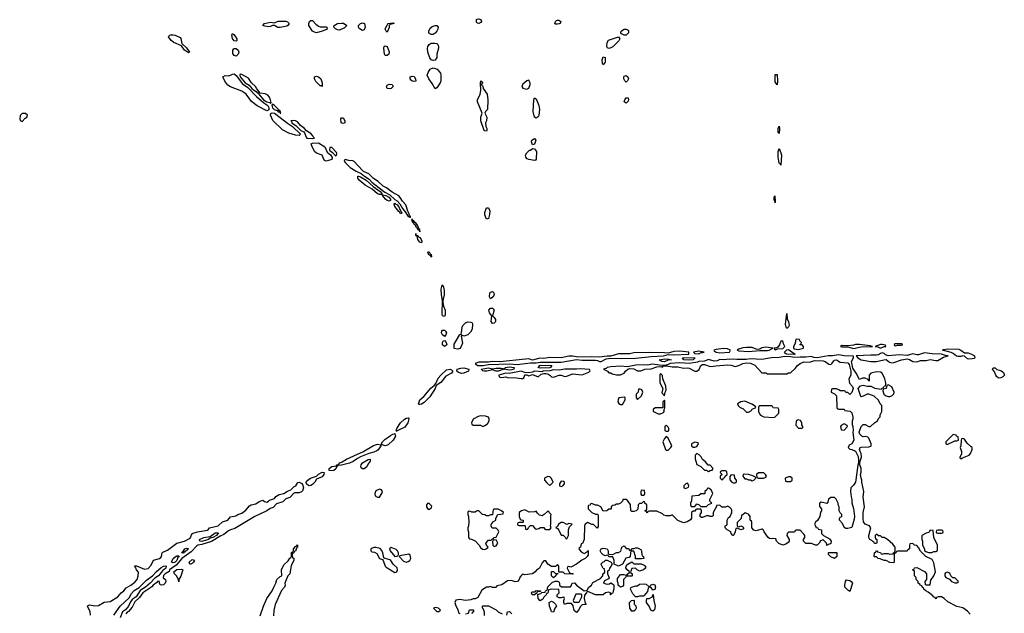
# Model space of a CAD drawing. Header units: inches. Extents: x 2735672 to 2903319, y 894031 to 1029782.
# Tile 102 of 167: x 2806465 to 2816767, y 975016 to 981229. Entities that reach past the tile are written whole.
import ezdxf

# ---------------------------------------------------------------- set-up
doc = ezdxf.new("R2010")
doc.units = ezdxf.units.IN
doc.header["$MEASUREMENT"] = 0
for name, color, linetype in [('C8907', 7, 'Continuous'), ('C8908', 7, 'Continuous'), ('C8917', 7, 'Continuous'), ('C8918', 7, 'Continuous')]:
    doc.layers.add(name, color=color, linetype=linetype)

msp = doc.modelspace()

# ---------------------------------------------------------------- linework, layer by layer
at = {"layer": 'C8907', "color": 4}
for points, elevation in [([(2809461, 980000), (2809470, 979990), (2809530, 979985), (2809549, 979990), (2809538, 979998), (2809537, 980000)], 12), ([(2810000, 979708), (2809965, 979745), (2809950, 979752), (2809910, 979756), (2809870, 979766), (2809862, 979758), (2809859, 979750), (2809872, 979730), (2809923, 979683), (2809984, 979644), (2810000, 979636)], 12), ([(2810000, 976635), (2809955, 976605), (2809914, 976586), (2809830, 976565), (2809798, 976562), (2809790, 976555), (2809781, 976561), (2809785, 976570), (2809803, 976577), (2809813, 976590), (2809840, 976600), (2809885, 976630), (2810000, 976682)], 8), ([(2807204, 974996), (2807203, 975030), (2807175, 975090), (2807181, 975099), (2807195, 975105), (2807250, 975094), (2807290, 975097), (2807349, 975131), (2807410, 975141), (2807490, 975187), (2807528, 975232), (2807553, 975250), (2807579, 975281), (2807629, 975310), (2807670, 975343), (2807693, 975370), (2807705, 975410), (2807708, 975448), (2807688, 975470), (2807678, 975498), (2807667, 975513), (2807688, 975512), (2807770, 975479), (2807810, 975486), (2807839, 975521), (2807866, 975574), (2807929, 975591), (2807940, 975600), (2807949, 975610), (2807955, 975650), (2807963, 975657), (2808010, 975676), (2808110, 975751), (2808188, 975770), (2808250, 975802), (2808270, 975852), (2808326, 975870), (2808430, 975887), (2808438, 975890), (2808450, 975911), (2808542, 975930), (2808586, 975974), (2808642, 975990), (2808670, 976025), (2808725, 976035), (2808748, 976050), (2808790, 976065), (2808830, 976096), (2808870, 976141), (2808888, 976152), (2808937, 976163), (2808970, 976186), (2809010, 976202), (2809027, 976187), (2809050, 976179), (2809069, 976190), (2809078, 976202), (2809130, 976219), (2809143, 976237), (2809181, 976259), (2809230, 976270), (2809266, 976294), (2809303, 976310), (2809338, 976342), (2809353, 976350), (2809375, 976385), (2809390, 976387), (2809416, 976376), (2809425, 976365), (2809434, 976330), (2809422, 976298), (2809412, 976288), (2809390, 976278), (2809344, 976276), (2809330, 976270), (2809303, 976237), (2809290, 976229), (2809250, 976215), (2809217, 976183), (2809150, 976162), (2809115, 976125), (2809087, 976113), (2809052, 976088), (2808925, 976030), (2808717, 975903), (2808669, 975891), (2808650, 975880), (2808599, 975841), (2808570, 975828), (2808473, 975767), (2808370, 975736), (2808330, 975730), (2808318, 975722), (2808259, 975661), (2808160, 975590), (2808101, 975519), (2808031, 975470), (2808027, 975453), (2807986, 975430), (2807970, 975412), (2807967, 975387), (2807991, 975371), (2807995, 975350), (2807986, 975330), (2807970, 975314), (2807950, 975309), (2807935, 975315), (2807928, 975332), (2807928, 975348), (2807910, 975352), (2807901, 975339), (2807861, 975310), (2807846, 975294), (2807754, 975230), (2807718, 975182), (2807670, 975136), (2807640, 975080), (2807604, 975036), (2807590, 975027), (2807576, 975010)], 8), ([(2808981, 974990), (2809016, 975090), (2809052, 975170), (2809107, 975250), (2809123, 975290), (2809145, 975330), (2809155, 975370), (2809190, 975402), (2809206, 975410), (2809204, 975470), (2809230, 975522), (2809275, 975565), (2809290, 975594), (2809302, 975598), (2809307, 975613), (2809310, 975654), (2809322, 975658), (2809328, 975672), (2809329, 975690), (2809350, 975714), (2809362, 975718), (2809370, 975734), (2809372, 975708), (2809362, 975698), (2809350, 975666), (2809338, 975662), (2809332, 975648), (2809318, 975642), (2809314, 975630), (2809318, 975598), (2809332, 975592), (2809332, 975570), (2809305, 975515), (2809291, 975430), (2809271, 975409), (2809245, 975350), (2809238, 975330), (2809241, 975310), (2809236, 975290), (2809205, 975255), (2809136, 975110), (2809124, 975044), (2809121, 974990)], 8), ([(2807450, 974995), (2807515, 975090), (2807610, 975179), (2807636, 975224), (2807664, 975256), (2807713, 975287), (2807790, 975364), (2807853, 975407), (2807893, 975450), (2807944, 975496), (2807970, 975510), (2807992, 975512), (2807996, 975510), (2807993, 975490), (2807960, 975460), (2807917, 975410), (2807877, 975383), (2807829, 975330), (2807781, 975290), (2807726, 975254), (2807682, 975190), (2807641, 975159), (2807625, 975135), (2807604, 975090), (2807570, 975051), (2807540, 975030), (2807516, 974970)], 4)]:
    msp.add_lwpolyline(points, dxfattribs=dict(at, elevation=elevation))
for points, elevation in [([(2809670, 979750), (2809650, 979759), (2809629, 979810), (2809571, 979831), (2809550, 979850), (2809520, 979910), (2809515, 979930), (2809530, 979936), (2809590, 979939), (2809659, 979899), (2809682, 979842), (2809716, 979816), (2809733, 979787), (2809733, 979770), (2809719, 979761)], 8), ([(2809710, 979892), (2809705, 979870), (2809710, 979860), (2809739, 979839), (2809770, 979805), (2809781, 979810), (2809783, 979830), (2809779, 979839), (2809730, 979890)], 12), ([(2809730, 976507), (2809704, 976510), (2809702, 976530), (2809730, 976553), (2809779, 976559), (2809786, 976550), (2809777, 976543), (2809772, 976528), (2809750, 976511)], 8), ([(2809490, 976351), (2809465, 976370), (2809462, 976390), (2809478, 976410), (2809509, 976431), (2809570, 976452), (2809590, 976473), (2809630, 976493), (2809651, 976490), (2809648, 976470), (2809630, 976446), (2809570, 976421), (2809553, 976387), (2809530, 976365), (2809510, 976355)], 8), ([(2808370, 975769), (2808350, 975770), (2808346, 975790), (2808390, 975810), (2808459, 975821), (2808510, 975857), (2808540, 975860), (2808545, 975850), (2808535, 975845), (2808524, 975830), (2808485, 975810), (2808457, 975803), (2808439, 975790)], 4), ([(2808170, 975645), (2808157, 975650), (2808170, 975663), (2808177, 975663), (2808177, 975670), (2808193, 975690), (2808210, 975698), (2808230, 975691), (2808218, 975682), (2808212, 975670), (2808195, 975665), (2808190, 975657), (2808183, 975657), (2808183, 975650)], 4), ([(2808070, 975546), (2808054, 975550), (2808072, 975590), (2808090, 975607), (2808110, 975617), (2808130, 975618), (2808132, 975610), (2808121, 975599), (2808110, 975570), (2808090, 975553)], 4), ([(2808250, 975528), (2808238, 975550), (2808270, 975578), (2808290, 975574), (2808292, 975570), (2808282, 975550), (2808270, 975538)], 8), ([(2808130, 975346), (2808127, 975367), (2808110, 975406), (2808086, 975430), (2808078, 975450), (2808110, 975476), (2808158, 975478), (2808171, 975470), (2808150, 975406), (2808131, 975370)], 8)]:
    msp.add_lwpolyline(points, close=True, dxfattribs=dict(at, elevation=elevation))
at = {"layer": 'C8908', "color": 4}
for points, elevation in [([(2809166, 981146), (2809130, 981169), (2809110, 981169), (2809090, 981157), (2809070, 981154), (2809030, 981161), (2809008, 981170), (2809026, 981190), (2809090, 981203), (2809130, 981195), (2809170, 981215), (2809250, 981215), (2809268, 981208), (2809283, 981190), (2809271, 981170), (2809258, 981162), (2809190, 981149)], 8), ([(2809570, 981093), (2809550, 981098), (2809530, 981110), (2809489, 981170), (2809489, 981190), (2809496, 981210), (2809510, 981222), (2809530, 981220), (2809563, 981183), (2809590, 981162), (2809610, 981156), (2809670, 981155), (2809679, 981150), (2809681, 981130), (2809675, 981125), (2809630, 981109)], 8), ([(2809810, 981119), (2809790, 981122), (2809770, 981133), (2809753, 981150), (2809756, 981170), (2809790, 981188), (2809830, 981194), (2809852, 981192), (2809886, 981170), (2809858, 981142), (2809830, 981129)], 8), ([(2808230, 980882), (2808189, 980910), (2808157, 980957), (2808079, 980990), (2808049, 981010), (2808022, 981050), (2808024, 981056), (2808034, 981066), (2808046, 981070), (2808070, 981071), (2808090, 981067), (2808143, 981043), (2808151, 981031), (2808161, 980981), (2808210, 980935), (2808242, 980890)], 8), ([(2808730, 981004), (2808710, 981009), (2808690, 981034), (2808684, 981070), (2808690, 981083), (2808710, 981070), (2808736, 981030), (2808737, 981010)], 8), ([(2808730, 980848), (2808710, 980853), (2808696, 980876), (2808694, 980910), (2808710, 980926), (2808730, 980928), (2808750, 980910), (2808756, 980890), (2808752, 980868)], 8), ([(2809050, 980275), (2808949, 980329), (2808890, 980372), (2808833, 980450), (2808810, 980468), (2808790, 980480), (2808670, 980527), (2808643, 980543), (2808610, 980585), (2808590, 980632), (2808616, 980644), (2808650, 980643), (2808670, 980647), (2808690, 980660), (2808710, 980664), (2808730, 980646), (2808797, 980557), (2808850, 980521), (2808944, 980424), (2809019, 980359), (2809060, 980330), (2809070, 980310), (2809070, 980285)], 8), ([(2808770, 980658), (2808767, 980650), (2808773, 980630), (2808823, 980570), (2808865, 980545), (2808894, 980510), (2808910, 980495), (2808939, 980479), (2808950, 980465), (2808965, 980465), (2808968, 980450), (2809016, 980390), (2809050, 980369), (2809083, 980363), (2809090, 980352), (2809096, 980364), (2809090, 980390), (2809078, 980418), (2809060, 980440), (2809033, 980454), (2808980, 980460), (2808945, 980505), (2808931, 980531), (2808890, 980570), (2808857, 980617), (2808790, 980656)], 12), ([(2809630, 980529), (2809618, 980538), (2809610, 980538), (2809563, 980583), (2809549, 980610), (2809550, 980632), (2809570, 980638), (2809591, 980631), (2809616, 980610), (2809631, 980570)], 8), ([(2809110, 980344), (2809104, 980336), (2809110, 980306), (2809126, 980290), (2809160, 980280), (2809170, 980264), (2809185, 980265), (2809190, 980249), (2809198, 980250), (2809193, 980253), (2809192, 980270), (2809178, 980278), (2809172, 980290), (2809132, 980332)], 12), ([(2806490, 980248), (2806470, 980226), (2806465, 980190), (2806470, 980174), (2806490, 980162), (2806521, 980199), (2806538, 980210), (2806546, 980230), (2806527, 980247)], 12), ([(2809390, 980016), (2809350, 980022), (2809282, 980042), (2809216, 980076), (2809114, 980174), (2809088, 980230), (2809092, 980248), (2809105, 980255), (2809130, 980250), (2809190, 980207), (2809265, 980145), (2809320, 980110), (2809403, 980030)], 8), ([(2809850, 980141), (2809829, 980150), (2809824, 980190), (2809830, 980202), (2809850, 980202), (2809865, 980170), (2809865, 980150)], 8)]:
    msp.add_lwpolyline(points, close=True, dxfattribs=dict(at, elevation=elevation))
at = {"layer": 'C8908', "color": 4, "elevation": 12}
msp.add_lwpolyline([(2809537, 980000), (2809532, 980012), (2809513, 980033), (2809465, 980065), (2809444, 980090), (2809401, 980121), (2809370, 980159), (2809350, 980170), (2809330, 980173), (2809301, 980170), (2809307, 980167), (2809311, 980150), (2809357, 980117), (2809407, 980070), (2809436, 980056), (2809445, 980045), (2809461, 980001), (2809461, 980000)], dxfattribs=at)
at = {"layer": 'C8917', "color": 4}
for points, elevation in [([(2811830, 979918), (2811821, 979950), (2811824, 979970), (2811850, 979986), (2811866, 979970), (2811850, 979928)], 8), ([(2811850, 979755), (2811790, 979765), (2811773, 979773), (2811761, 979790), (2811758, 979810), (2811770, 979836), (2811798, 979862), (2811810, 979865), (2811830, 979882), (2811850, 979878), (2811873, 979850), (2811870, 979769), (2811861, 979759)], 8), ([(2814430, 979706), (2814422, 979722), (2814410, 979726), (2814400, 979790), (2814400, 979850), (2814410, 979882), (2814430, 979836), (2814435, 979810)], 8), ([(2810230, 979399), (2810210, 979407), (2810154, 979454), (2810079, 979499), (2810018, 979550), (2810003, 979570), (2810003, 979590), (2810010, 979592), (2810030, 979585), (2810090, 979550), (2810162, 979482), (2810237, 979430), (2810254, 979410), (2810256, 979404), (2810250, 979401)], 8), ([(2810330, 979331), (2810310, 979338), (2810293, 979350), (2810259, 979390), (2810263, 979397), (2810294, 979390), (2810326, 979370), (2810345, 979350), (2810343, 979337)], 8), ([(2810450, 979197), (2810438, 979218), (2810430, 979221), (2810390, 979273), (2810383, 979297), (2810389, 979310), (2810399, 979299), (2810410, 979296), (2810430, 979270), (2810441, 979241), (2810450, 979233), (2810456, 979216), (2810463, 979210), (2810460, 979200)], 8), ([(2814370, 979386), (2814354, 979370), (2814354, 979350), (2814370, 979314), (2814373, 979327)], 12), ([(2811350, 979142), (2811330, 979186), (2811330, 979212), (2811350, 979261), (2811370, 979261), (2811382, 979230), (2811380, 979190), (2811370, 979148)], 8), ([(2810570, 979141), (2810563, 979137), (2810570, 979116), (2810576, 979116), (2810575, 979110), (2810584, 979104), (2810590, 979089), (2810601, 979081), (2810610, 979060), (2810618, 979058), (2810630, 979031), (2810634, 979034), (2810634, 979030), (2810647, 979027), (2810650, 979008), (2810650, 979034), (2810641, 979041), (2810632, 979070), (2810610, 979103), (2810604, 979104), (2810590, 979123), (2810583, 979123)], 12), ([(2810611, 978971), (2810630, 978972), (2810637, 978957), (2810651, 978951), (2810665, 978930), (2810673, 978910), (2810670, 978894), (2810650, 978899), (2810630, 978928), (2810622, 978962), (2810609, 978971), (2810609, 978991)], 8), ([(2810770, 978745), (2810762, 978762), (2810750, 978765), (2810735, 978790), (2810741, 978799), (2810750, 978800), (2810760, 978780), (2810771, 978770), (2810774, 978746)], 8), ([(2810910, 978121), (2810890, 978129), (2810885, 978150), (2810890, 978290), (2810877, 978350), (2810875, 978410), (2810885, 978450), (2810890, 978455), (2810900, 978430), (2810906, 978394), (2810906, 978350), (2810891, 978290), (2810891, 978271), (2810899, 978230), (2810916, 978190), (2810916, 978144)], 8), ([(2811390, 978306), (2811379, 978330), (2811385, 978370), (2811390, 978379), (2811410, 978384), (2811427, 978370), (2811430, 978350), (2811415, 978325)], 8), ([(2811410, 978048), (2811397, 978070), (2811406, 978130), (2811381, 978161), (2811374, 978190), (2811390, 978211), (2811410, 978211), (2811430, 978191), (2811412, 978130), (2811430, 978112), (2811443, 978090), (2811444, 978070), (2811438, 978062), (2811430, 978053)], 8), ([(2811110, 977918), (2811090, 977926), (2811082, 977918), (2811096, 977844), (2811080, 977800), (2811070, 977788), (2811050, 977782), (2811010, 977788), (2811010, 977832), (2811070, 977934), (2811082, 977938), (2811088, 977952), (2811094, 978010), (2811102, 978030), (2811130, 978056), (2811150, 978066), (2811185, 978065), (2811198, 978058), (2811204, 978044), (2811198, 977990), (2811182, 977958), (2811152, 977930)], 8), ([(2814490, 977997), (2814483, 978010), (2814478, 978042), (2814490, 978154), (2814495, 978095), (2814510, 978071), (2814514, 978030), (2814510, 978013)], 8), ([(2810910, 977915), (2810890, 977932), (2810879, 977950), (2810882, 977970), (2810890, 977981), (2810910, 977980), (2810921, 977970), (2810929, 977950), (2810925, 977930)], 8), ([(2810910, 977807), (2810890, 977826), (2810888, 977850), (2810897, 977863), (2810910, 977871), (2810928, 977850), (2810934, 977830), (2810930, 977821)], 8), ([(2814450, 977868), (2814430, 977866), (2814414, 977826), (2814397, 977803), (2814385, 977795), (2814354, 977790), (2814370, 977774), (2814396, 977784), (2814450, 977789), (2814469, 977810), (2814456, 977836)], 12), ([(2814590, 977886), (2814582, 977870), (2814580, 977840), (2814561, 977810), (2814562, 977790), (2814570, 977784), (2814610, 977779), (2814650, 977787), (2814666, 977790), (2814666, 977810), (2814650, 977826), (2814630, 977826), (2814626, 977830), (2814642, 977838), (2814646, 977850), (2814627, 977867), (2814622, 977882)], 12), ([(2813370, 977759), (2813310, 977755), (2813250, 977739), (2813210, 977744), (2813050, 977745), (2812890, 977741), (2812848, 977732), (2812730, 977732), (2812650, 977709), (2812610, 977709), (2812530, 977698), (2812450, 977701), (2812310, 977697), (2812250, 977706), (2812210, 977707), (2812130, 977689), (2812010, 977692), (2811950, 977683), (2811907, 977687), (2811830, 977667), (2811790, 977678), (2811756, 977676), (2811490, 977649), (2811410, 977651), (2811370, 977646), (2811270, 977644), (2811231, 977630), (2811254, 977610), (2811310, 977609), (2811370, 977622), (2811590, 977628), (2811670, 977621), (2811810, 977639), (2811870, 977639), (2811910, 977645), (2812130, 977645), (2812290, 977672), (2812350, 977666), (2812490, 977666), (2812510, 977663), (2812530, 977651), (2812549, 977651), (2812601, 977679), (2812650, 977685), (2812763, 977683), (2812912, 977688), (2813070, 977705), (2813202, 977710), (2813250, 977725), (2813310, 977721), (2813466, 977730), (2813466, 977750)], 12), ([(2813570, 977759), (2813514, 977750), (2813530, 977734), (2813570, 977732), (2813594, 977746), (2813610, 977747), (2813626, 977750)], 12), ([(2813830, 977789), (2813750, 977779), (2813726, 977770), (2813730, 977762), (2813752, 977750), (2813790, 977744), (2813890, 977749), (2813902, 977770), (2813870, 977784)], 12), ([(2814270, 977801), (2814230, 977796), (2814210, 977782), (2814190, 977779), (2814170, 977781), (2814130, 977797), (2814070, 977799), (2814030, 977795), (2813990, 977782), (2813972, 977770), (2813990, 977763), (2814090, 977758), (2814210, 977768), (2814290, 977768), (2814308, 977770), (2814346, 977790)], 12), ([(2814570, 977726), (2814489, 977729), (2814476, 977736), (2814465, 977750), (2814490, 977775), (2814510, 977779), (2814579, 977730)], 8), ([(2815250, 977829), (2815210, 977829), (2815190, 977822), (2815130, 977815), (2815070, 977818), (2815054, 977810), (2815070, 977805), (2815130, 977806), (2815190, 977788), (2815270, 977805), (2815386, 977810), (2815364, 977816)], 12), ([(2815490, 977828), (2815470, 977828), (2815414, 977810), (2815444, 977804), (2815470, 977792), (2815510, 977807), (2815526, 977810), (2815522, 977822)], 12), ([(2815690, 977838), (2815625, 977835), (2815614, 977830), (2815618, 977818), (2815630, 977814), (2815650, 977822), (2815690, 977822), (2815706, 977830)], 12), ([(2816396, 977676), (2816381, 977681), (2816350, 977708), (2816332, 977712), (2816310, 977704), (2816283, 977703), (2816268, 977708), (2816230, 977737), (2816210, 977747), (2816119, 977770), (2816130, 977778), (2816175, 977785), (2816290, 977780), (2816312, 977772), (2816350, 977742), (2816390, 977741), (2816424, 977730), (2816456, 977710), (2816459, 977690), (2816450, 977684), (2816430, 977678)], 8), ([(2813210, 977648), (2813184, 977650), (2813156, 977670), (2813210, 977680), (2813257, 977677), (2813285, 977670), (2813250, 977664)], 8), ([(2813470, 977666), (2813415, 977670), (2813399, 977690), (2813510, 977693), (2813531, 977690), (2813510, 977670)], 8), ([(2815930, 977744), (2815870, 977722), (2815850, 977721), (2815810, 977732), (2815750, 977716), (2815670, 977720), (2815550, 977712), (2815522, 977722), (2815510, 977735), (2815490, 977741), (2815470, 977735), (2815450, 977721), (2815430, 977717), (2815370, 977719), (2815218, 977710), (2815234, 977690), (2815270, 977670), (2815370, 977650), (2815430, 977653), (2815506, 977670), (2815530, 977671), (2815565, 977645), (2815590, 977637), (2815610, 977641), (2815690, 977670), (2815750, 977678), (2815773, 977673), (2815810, 977651), (2815850, 977647), (2815890, 977661), (2815950, 977663), (2815990, 977673), (2816050, 977661), (2816070, 977661), (2816130, 977696), (2816178, 977710), (2816150, 977715), (2816109, 977730), (2816011, 977731)], 12), ([(2810650, 977200), (2810642, 977202), (2810638, 977210), (2810653, 977250), (2810693, 977287), (2810766, 977374), (2810801, 977399), (2810818, 977422), (2810844, 977476), (2810870, 977508), (2810930, 977563), (2810970, 977570), (2810983, 977563), (2810995, 977550), (2810981, 977530), (2810922, 977498), (2810870, 977433), (2810821, 977399), (2810812, 977368), (2810757, 977283), (2810698, 977222), (2810670, 977205)], 8), ([(2811087, 977526), (2811057, 977537), (2811038, 977550), (2811042, 977570), (2811079, 977581), (2811110, 977584), (2811165, 977570), (2811162, 977550), (2811110, 977528)], 8), ([(2811590, 977562), (2811530, 977570), (2811470, 977550), (2811449, 977550), (2811410, 977566), (2811352, 977552), (2811326, 977550), (2811310, 977554), (2811294, 977570), (2811370, 977585), (2811410, 977574), (2811450, 977583), (2811502, 977582), (2811519, 977579), (2811530, 977571), (2811540, 977580), (2811544, 977590), (2811566, 977594), (2811590, 977597), (2811637, 977590), (2811634, 977570), (2811615, 977565)], 8), ([(2812330, 977576), (2812290, 977570), (2812169, 977571), (2812110, 977561), (2812050, 977565), (2812010, 977555), (2811942, 977550), (2811930, 977544), (2811851, 977549), (2811830, 977539), (2811790, 977534), (2811750, 977535), (2811710, 977551), (2811585, 977525), (2811550, 977528), (2811478, 977510), (2811482, 977490), (2811490, 977486), (2811510, 977485), (2811550, 977492), (2811570, 977485), (2811662, 977482), (2811710, 977472), (2811730, 977474), (2811738, 977482), (2811750, 977512), (2811772, 977512), (2811790, 977502), (2811830, 977516), (2811890, 977491), (2811922, 977518), (2811950, 977525), (2811970, 977525), (2811990, 977523), (2812010, 977510), (2812030, 977491), (2812050, 977487), (2812110, 977507), (2812130, 977507), (2812170, 977496), (2812190, 977499), (2812250, 977523), (2812350, 977511), (2812420, 977540), (2812435, 977555), (2812428, 977568)], 12), ([(2811910, 977583), (2811890, 977590), (2811910, 977612), (2811970, 977610), (2811995, 977615), (2812034, 977610), (2812019, 977590), (2812010, 977587)], 8), ([(2816710, 977478), (2816690, 977490), (2816677, 977510), (2816664, 977544), (2816644, 977570), (2816650, 977587), (2816670, 977585), (2816689, 977569), (2816730, 977558), (2816758, 977538), (2816767, 977510), (2816750, 977492), (2816730, 977480)], 8), ([(2813170, 977526), (2813162, 977510), (2813162, 977430), (2813194, 977370), (2813184, 977324), (2813210, 977294), (2813218, 977330), (2813228, 977350), (2813226, 977394), (2813194, 977470), (2813190, 977506)], 12), ([(2812950, 977366), (2812938, 977362), (2812934, 977330), (2812914, 977310), (2812914, 977270), (2812930, 977254), (2812970, 977294), (2812986, 977330), (2812974, 977354)], 12), ([(2815550, 977406), (2815538, 977402), (2815531, 977369), (2815498, 977362), (2815494, 977346), (2815505, 977310), (2815510, 977305), (2815531, 977291), (2815550, 977285), (2815570, 977285), (2815588, 977292), (2815610, 977314), (2815615, 977330), (2815590, 977386)], 12), ([(2812790, 977278), (2812734, 977270), (2812725, 977250), (2812722, 977230), (2812732, 977212), (2812750, 977202), (2812770, 977202), (2812798, 977250), (2812798, 977270)], 12), ([(2813210, 977246), (2813194, 977230), (2813194, 977166), (2813113, 977167), (2813094, 977150), (2813094, 977130), (2813104, 977124), (2813145, 977105), (2813170, 977105), (2813202, 977118), (2813206, 977130), (2813206, 977154), (2813210, 977154), (2813215, 977165), (2813215, 977235)], 12), ([(2814050, 977237), (2814010, 977229), (2813974, 977210), (2813982, 977190), (2814002, 977170), (2814030, 977158), (2814070, 977122), (2814090, 977122), (2814120, 977140), (2814130, 977152), (2814166, 977170), (2814162, 977182), (2814125, 977205)], 12), ([(2814330, 977186), (2814210, 977186), (2814198, 977182), (2814194, 977170), (2814194, 977130), (2814204, 977104), (2814214, 977090), (2814250, 977072), (2814350, 977065), (2814366, 977070), (2814406, 977110), (2814406, 977150), (2814402, 977162), (2814348, 977168), (2814342, 977182)], 12), ([(2810410, 976919), (2810405, 976925), (2810410, 976950), (2810449, 977011), (2810490, 977048), (2810510, 977059), (2810530, 977062), (2810536, 977050), (2810525, 977010), (2810495, 976965), (2810414, 976926)], 8), ([(2811290, 977084), (2811263, 977077), (2811210, 977048), (2811191, 977010), (2811197, 976997), (2811210, 976985), (2811285, 976985), (2811310, 976972), (2811330, 976982), (2811360, 977000), (2811378, 977030), (2811378, 977050), (2811368, 977068), (2811340, 977080)], 12), ([(2814610, 977042), (2814590, 977026), (2814584, 976984), (2814613, 976953), (2814650, 976954), (2814658, 976962), (2814658, 976970), (2814648, 976988), (2814648, 977010), (2814635, 977035)], 12), ([(2813230, 976986), (2813214, 976970), (2813214, 976930), (2813230, 976922), (2813250, 976922), (2813258, 976930), (2813258, 976950), (2813250, 976966)], 12), ([(2815090, 976998), (2815058, 976982), (2815054, 976970), (2815058, 976938), (2815090, 976934), (2815126, 976970), (2815122, 976982)], 12), ([(2810290, 976770), (2810258, 976778), (2810247, 976787), (2810262, 976810), (2810286, 976834), (2810343, 976877), (2810370, 976892), (2810387, 976893), (2810390, 976898), (2810395, 976870), (2810372, 976828), (2810320, 976780)], 8), ([(2813230, 976866), (2813210, 976846), (2813192, 976810), (2813222, 976730), (2813230, 976722), (2813250, 976722), (2813278, 976750), (2813289, 976770), (2813250, 976848)], 12), ([(2816230, 976886), (2816154, 976810), (2816154, 976790), (2816170, 976782), (2816250, 976822), (2816270, 976822), (2816286, 976830), (2816282, 976862), (2816266, 976870), (2816262, 976882)], 12), ([(2816330, 976846), (2816318, 976842), (2816314, 976830), (2816312, 976770), (2816305, 976750), (2816318, 976710), (2816318, 976682), (2816302, 976650), (2816302, 976642), (2816310, 976634), (2816330, 976642), (2816398, 976670), (2816413, 976687), (2816429, 976730), (2816429, 976750), (2816420, 976760), (2816378, 976798), (2816350, 976838)], 12), ([(2813530, 976806), (2813494, 976790), (2813494, 976770), (2813510, 976754), (2813530, 976754), (2813550, 976762), (2813566, 976790), (2813562, 976802)], 12), ([(2810050, 976529), (2810039, 976539), (2810033, 976550), (2810037, 976570), (2810050, 976590), (2810110, 976626), (2810132, 976630), (2810131, 976610), (2810110, 976582), (2810095, 976550), (2810070, 976529)], 8), ([(2813550, 976688), (2813532, 976670), (2813531, 976650), (2813532, 976632), (2813550, 976574), (2813590, 976552), (2813630, 976514), (2813650, 976514), (2813670, 976502), (2813688, 976512), (2813710, 976514), (2813716, 976524), (2813716, 976536), (2813690, 976566), (2813667, 976567), (2813640, 976600), (2813610, 976626), (2813595, 976655), (2813575, 976675)], 12), ([(2811990, 976448), (2811954, 976430), (2811954, 976410), (2811980, 976380), (2812010, 976354), (2812046, 976390), (2812030, 976426), (2812010, 976446)], 12), ([(2813850, 976506), (2813810, 976506), (2813798, 976502), (2813794, 976490), (2813814, 976470), (2813794, 976450), (2813794, 976430), (2813810, 976414), (2813822, 976418), (2813827, 976433), (2813842, 976438), (2813847, 976453), (2813866, 976470), (2813862, 976502)], 12), ([(2813910, 976466), (2813893, 976447), (2813893, 976413), (2813914, 976390), (2813930, 976382), (2813950, 976382), (2813966, 976390), (2813966, 976410), (2813946, 976430), (2813942, 976462)], 12), ([(2814050, 976474), (2814034, 976470), (2814032, 976450), (2814050, 976422), (2814070, 976422), (2814090, 976412), (2814110, 976412), (2814130, 976402), (2814146, 976410), (2814166, 976430), (2814162, 976442), (2814135, 976455), (2814090, 976469)], 12), ([(2814250, 976488), (2814193, 976487), (2814174, 976470), (2814178, 976438), (2814192, 976432), (2814248, 976432), (2814270, 976442), (2814278, 976450), (2814268, 976470)], 12), ([(2814530, 976446), (2814510, 976446), (2814474, 976430), (2814478, 976398), (2814490, 976394), (2814530, 976394), (2814546, 976410), (2814546, 976430)], 12), ([(2810230, 976314), (2810190, 976298), (2810182, 976270), (2810185, 976245), (2810210, 976232), (2810230, 976232), (2810255, 976270), (2810262, 976290), (2810250, 976308)], 12), ([(2812130, 976398), (2812122, 976390), (2812114, 976370), (2812114, 976350), (2812130, 976342), (2812146, 976350), (2812166, 976370), (2812166, 976390), (2812156, 976396)], 12), ([(2812970, 976306), (2812962, 976290), (2812964, 976264), (2812970, 976254), (2812990, 976254), (2813002, 976258), (2813006, 976270), (2813002, 976302)], 12), ([(2813450, 976378), (2813434, 976370), (2813414, 976350), (2813414, 976330), (2813430, 976322), (2813462, 976338), (2813466, 976350), (2813455, 976375)], 12), ([(2813670, 976326), (2813658, 976322), (2813654, 976310), (2813634, 976290), (2813632, 976268), (2813593, 976267), (2813570, 976248), (2813498, 976242), (2813493, 976193), (2813482, 976170), (2813482, 976150), (2813490, 976134), (2813530, 976134), (2813550, 976162), (2813574, 976150), (2813593, 976133), (2813650, 976134), (2813670, 976154), (2813706, 976170), (2813686, 976190), (2813687, 976207), (2813718, 976270), (2813698, 976310)], 12), ([(2810750, 976166), (2810730, 976166), (2810722, 976150), (2810722, 976130), (2810730, 976114), (2810750, 976102), (2810775, 976125), (2810776, 976136)], 12), ([(2811470, 976106), (2811430, 976106), (2811418, 976102), (2811413, 976047), (2811390, 976046), (2811370, 976038), (2811350, 976038), (2811330, 976048), (2811306, 976050), (2811267, 976087), (2811250, 976088), (2811230, 976075), (2811196, 976076), (2811170, 976086), (2811158, 976082), (2811154, 976070), (2811154, 976050), (2811162, 976030), (2811165, 975970), (2811162, 975930), (2811154, 975910), (2811154, 975890), (2811162, 975870), (2811162, 975810), (2811170, 975794), (2811192, 975792), (2811230, 975774), (2811271, 975731), (2811285, 975705), (2811306, 975686), (2811330, 975685), (2811346, 975690), (2811366, 975710), (2811348, 975728), (2811342, 975750), (2811345, 975755), (2811370, 975782), (2811398, 975782), (2811410, 975794), (2811422, 975798), (2811426, 975810), (2811450, 975814), (2811478, 975870), (2811470, 975886), (2811450, 975906), (2811408, 975908), (2811398, 975930), (2811398, 975950), (2811403, 975957), (2811423, 975977), (2811446, 975990), (2811448, 976012), (2811466, 976050), (2811522, 976058), (2811526, 976070), (2811506, 976090)], 12), ([(2811750, 976098), (2811714, 976090), (2811692, 976070), (2811691, 976030), (2811702, 976002), (2811713, 975993), (2811731, 975991), (2811734, 975970), (2811730, 975966), (2811690, 975966), (2811678, 975962), (2811674, 975950), (2811678, 975938), (2811690, 975934), (2811750, 975934), (2811754, 975930), (2811758, 975898), (2811770, 975894), (2811782, 975898), (2811787, 975913), (2811810, 975934), (2811830, 975934), (2811852, 975910), (2811870, 975898), (2811896, 975904), (2811913, 975913), (2811950, 975914), (2811958, 975898), (2811970, 975894), (2812010, 975894), (2812026, 975910), (2812018, 975930), (2812022, 975950), (2812022, 976038), (2812026, 976050), (2812006, 976070), (2812002, 976082), (2811990, 976086), (2811951, 976049), (2811930, 976038), (2811904, 976044), (2811883, 976063), (2811870, 976086), (2811850, 976078), (2811796, 976076)], 12), ([(2812150, 975968), (2812130, 975968), (2812102, 975950), (2812090, 975926), (2812074, 975910), (2812090, 975902), (2812105, 975885), (2812130, 975834), (2812150, 975834), (2812173, 975813), (2812178, 975798), (2812190, 975794), (2812206, 975830), (2812208, 975890), (2812218, 975922), (2812246, 975950), (2812210, 975955), (2812190, 975946)], 12), ([(2815990, 975886), (2815978, 975862), (2815950, 975854), (2815902, 975830), (2815902, 975790), (2815912, 975770), (2815912, 975730), (2815932, 975690), (2815933, 975673), (2815944, 975664), (2815973, 975653), (2815990, 975652), (2816007, 975653), (2816030, 975662), (2816050, 975662), (2816067, 975673), (2816068, 975730), (2816028, 975810), (2816022, 975882)], 12), ([(2816110, 975886), (2816070, 975886), (2816058, 975882), (2816054, 975870), (2816058, 975858), (2816070, 975854), (2816110, 975854), (2816122, 975858), (2816126, 975870), (2816122, 975882)], 12), ([(2810190, 975704), (2810170, 975704), (2810144, 975696), (2810138, 975690), (2810139, 975670), (2810150, 975661), (2810176, 975656), (2810203, 975643), (2810230, 975591), (2810259, 975579), (2810268, 975568), (2810289, 975509), (2810298, 975498), (2810390, 975442), (2810409, 975450), (2810419, 975470), (2810413, 975493), (2810373, 975530), (2810348, 975568), (2810336, 975576), (2810289, 975589), (2810276, 975596), (2810264, 975650), (2810253, 975673), (2810235, 975695)], 12), ([(2810350, 975706), (2810334, 975690), (2810342, 975670), (2810390, 975612), (2810410, 975614), (2810422, 975618), (2810427, 975633), (2810428, 975650), (2810418, 975670), (2810403, 975683)], 12), ([(2811450, 975786), (2811418, 975782), (2811413, 975767), (2811414, 975730), (2811430, 975714), (2811450, 975722), (2811468, 975750)], 12), ([(2812810, 975694), (2812830, 975694), (2812850, 975674), (2812862, 975678), (2812870, 975694), (2812890, 975694), (2812910, 975702), (2812930, 975702), (2812964, 975684), (2812972, 975670), (2812973, 975633), (2812978, 975618), (2812991, 975611), (2812994, 975590), (2812970, 975586), (2812907, 975587), (2812906, 975610), (2812890, 975666), (2812870, 975666), (2812858, 975662), (2812854, 975650), (2812853, 975607), (2812840, 975600), (2812806, 975594), (2812771, 975529), (2812730, 975509), (2812686, 975530), (2812686, 975570), (2812670, 975606), (2812630, 975606), (2812622, 975622), (2812610, 975626), (2812590, 975618), (2812570, 975628), (2812549, 975649), (2812538, 975670), (2812549, 975691), (2812570, 975698), (2812610, 975692), (2812622, 975670), (2812622, 975642), (2812630, 975634), (2812670, 975632), (2812709, 975651), (2812730, 975652), (2812755, 975665), (2812766, 975710), (2812790, 975722)], 12), ([(2810536, 975636), (2810442, 975618), (2810434, 975610), (2810482, 975562), (2810510, 975552), (2810530, 975558), (2810548, 975570), (2810558, 975590), (2810550, 975626)], 12), ([(2814990, 975588), (2814950, 975606), (2814926, 975630), (2814926, 975650), (2814930, 975654), (2815013, 975653), (2815014, 975610)], 12), ([(2812610, 975321), (2812635, 975325), (2812650, 975334), (2812677, 975317), (2812682, 975310), (2812682, 975270), (2812673, 975247), (2812670, 975226), (2812658, 975222), (2812650, 975208), (2812646, 975210), (2812646, 975230), (2812630, 975238), (2812594, 975230), (2812571, 975209), (2812490, 975209), (2812410, 975246), (2812398, 975242), (2812394, 975230), (2812373, 975207), (2812372, 975170), (2812382, 975122), (2812391, 975109), (2812350, 975106), (2812332, 975088), (2812312, 975048), (2812290, 975026), (2812265, 975045), (2812256, 975096), (2812238, 975118), (2812190, 975118), (2812166, 975110), (2812158, 975130), (2812158, 975150), (2812166, 975170), (2812162, 975182), (2812150, 975186), (2812130, 975178), (2812110, 975178), (2812089, 975189), (2812089, 975210), (2812108, 975230), (2812106, 975266), (2812032, 975268), (2811998, 975262), (2811990, 975226), (2811978, 975222), (2811974, 975210), (2811950, 975186), (2811937, 975163), (2811910, 975146), (2811888, 975170), (2811886, 975214), (2811916, 975224), (2811926, 975234), (2811962, 975238), (2811967, 975253), (2811982, 975258), (2811990, 975294), (2812039, 975341), (2812070, 975352), (2812092, 975352), (2812104, 975344), (2812112, 975332), (2812114, 975310), (2812133, 975293), (2812227, 975293), (2812236, 975304), (2812246, 975330), (2812270, 975334), (2812292, 975310), (2812370, 975252), (2812402, 975258), (2812418, 975290), (2812448, 975310), (2812463, 975337), (2812540, 975380), (2812566, 975410), (2812566, 975430), (2812582, 975438), (2812586, 975450), (2812582, 975482), (2812570, 975486), (2812550, 975526), (2812550, 975534), (2812570, 975554), (2812582, 975558), (2812590, 975574), (2812610, 975574), (2812624, 975564), (2812653, 975553), (2812662, 975530), (2812650, 975506), (2812634, 975490), (2812633, 975467), (2812618, 975462), (2812614, 975450), (2812614, 975430), (2812632, 975388), (2812624, 975376), (2812585, 975355), (2812574, 975330)], 12), ([(2812950, 975458), (2812926, 975470), (2812907, 975487), (2812870, 975486), (2812854, 975450), (2812858, 975438), (2812874, 975430), (2812874, 975410), (2812870, 975406), (2812810, 975406), (2812802, 975390), (2812782, 975370), (2812782, 975310), (2812770, 975298), (2812750, 975288), (2812726, 975310), (2812728, 975330), (2812718, 975350), (2812720, 975380), (2812750, 975422), (2812784, 975424), (2812810, 975414), (2812822, 975418), (2812826, 975430), (2812842, 975438), (2812846, 975450), (2812816, 975476), (2812808, 975492), (2812809, 975511), (2812829, 975531), (2812870, 975554), (2812890, 975534), (2812967, 975533), (2813000, 975520), (2813012, 975510), (2813012, 975490), (2812992, 975470)], 12), ([(2812070, 975434), (2812094, 975434), (2812093, 975427), (2812078, 975422), (2812074, 975410), (2812050, 975388), (2812029, 975410), (2812030, 975454), (2812050, 975454)], 12), ([(2816170, 975446), (2816150, 975438), (2816145, 975430), (2816145, 975410), (2816154, 975390), (2816193, 975373), (2816214, 975350), (2816230, 975342), (2816250, 975334), (2816270, 975334), (2816286, 975350), (2816250, 975386), (2816227, 975387), (2816207, 975407), (2816195, 975435)], 12), ([(2813050, 975294), (2813062, 975298), (2813066, 975310), (2813090, 975322), (2813110, 975314), (2813118, 975290), (2813110, 975266), (2813090, 975258), (2813070, 975286), (2813050, 975288), (2813041, 975279), (2813034, 975246), (2812999, 975201), (2812990, 975195), (2812950, 975195), (2812930, 975189), (2812907, 975187), (2812880, 975220), (2812855, 975270), (2812858, 975282), (2812866, 975290), (2812910, 975305), (2812930, 975302), (2812950, 975322), (2812990, 975325), (2813020, 975320)], 12), ([(2815150, 975246), (2815130, 975258), (2815099, 975290), (2815097, 975310), (2815104, 975350), (2815115, 975365), (2815150, 975361), (2815165, 975350), (2815178, 975330)], 12), ([(2811850, 975208), (2811826, 975210), (2811818, 975230), (2811823, 975237), (2811830, 975242), (2811858, 975242), (2811870, 975254), (2811913, 975253), (2811914, 975246), (2811878, 975242), (2811874, 975226)], 12), ([(2812336, 975216), (2812285, 975215), (2812254, 975150), (2812258, 975138), (2812270, 975134), (2812310, 975134), (2812322, 975138), (2812346, 975190), (2812346, 975210)], 12), ([(2813090, 975038), (2813068, 975048), (2813052, 975092), (2813024, 975130), (2813022, 975150), (2813028, 975172), (2813050, 975171), (2813086, 975190), (2813090, 975214), (2813094, 975210), (2813099, 975150), (2813114, 975090), (2813106, 975054)], 12), ([(2810810, 975078), (2810794, 975070), (2810830, 975034), (2810850, 975034), (2810866, 975050), (2810846, 975070)], 12), ([(2812050, 975028), (2812028, 975030), (2812027, 975047), (2812008, 975090), (2812006, 975130), (2812030, 975142), (2812051, 975131), (2812071, 975111), (2812082, 975090), (2812062, 975070)], 12), ([(2812870, 975039), (2812849, 975070), (2812846, 975130), (2812866, 975150), (2812890, 975154), (2812894, 975150), (2812893, 975113), (2812910, 975094), (2812916, 975070), (2812905, 975050), (2812890, 975039)], 12)]:
    msp.add_lwpolyline(points, close=True, dxfattribs=dict(at, elevation=elevation))
for points, elevation in [([(2810000, 979636), (2810038, 979618), (2810072, 979590), (2810121, 979561), (2810150, 979529), (2810225, 979470), (2810285, 979425), (2810337, 979397), (2810389, 979349), (2810413, 979333), (2810441, 979301), (2810470, 979252), (2810499, 979219), (2810529, 979169), (2810548, 979168), (2810550, 979154), (2810552, 979170), (2810542, 979182), (2810534, 979210), (2810525, 979225), (2810506, 979290), (2810470, 979330), (2810447, 979367), (2810430, 979386), (2810363, 979423), (2810302, 979470), (2810266, 979486), (2810215, 979535), (2810167, 979567), (2810117, 979617), (2810062, 979642), (2810000, 979708)], 12), ([(2816410, 975008), (2816380, 975040), (2816333, 975073), (2816270, 975089), (2816175, 975135), (2816138, 975170), (2816110, 975188), (2816073, 975187), (2816058, 975182), (2816052, 975168), (2816046, 975170), (2816042, 975182), (2816030, 975186), (2816020, 975200), (2815970, 975238), (2815946, 975250), (2815926, 975270), (2815922, 975282), (2815910, 975286), (2815902, 975302), (2815886, 975310), (2815882, 975322), (2815866, 975330), (2815866, 975350), (2815846, 975370), (2815846, 975390), (2815826, 975410), (2815826, 975450), (2815822, 975462), (2815806, 975470), (2815822, 975478), (2815827, 975493), (2815850, 975494), (2815930, 975452), (2815952, 975430), (2815954, 975410), (2815954, 975370), (2815934, 975350), (2815938, 975318), (2815950, 975314), (2815990, 975314), (2815998, 975362), (2816028, 975410), (2816046, 975450), (2816030, 975546), (2816010, 975578), (2815946, 975610), (2815890, 975666), (2815870, 975706), (2815850, 975726), (2815828, 975728), (2815810, 975746), (2815778, 975742), (2815774, 975730), (2815774, 975690), (2815758, 975682), (2815750, 975666), (2815650, 975666), (2815638, 975662), (2815632, 975648), (2815618, 975642), (2815614, 975630), (2815614, 975550), (2815610, 975546), (2815568, 975548), (2815530, 975568), (2815510, 975568), (2815467, 975587), (2815448, 975588), (2815430, 975606), (2815410, 975606), (2815406, 975610), (2815408, 975650), (2815422, 975658), (2815430, 975674), (2815438, 975658), (2815470, 975654), (2815478, 975638), (2815490, 975634), (2815510, 975642), (2815550, 975642), (2815570, 975634), (2815602, 975638), (2815606, 975650), (2815622, 975658), (2815626, 975670), (2815626, 975710), (2815600, 975740), (2815546, 975790), (2815510, 975808), (2815488, 975808), (2815470, 975826), (2815450, 975826), (2815430, 975846), (2815414, 975830), (2815414, 975810), (2815418, 975798), (2815434, 975790), (2815433, 975753), (2815430, 975746), (2815410, 975746), (2815402, 975762), (2815390, 975766), (2815379, 975779), (2815358, 975790), (2815349, 975809), (2815349, 975830), (2815369, 975910), (2815355, 975930), (2815310, 975949), (2815295, 975975), (2815290, 976010), (2815290, 976070), (2815303, 976130), (2815290, 976230), (2815296, 976290), (2815277, 976390), (2815277, 976410), (2815268, 976430), (2815262, 976470), (2815268, 976492), (2815269, 976530), (2815255, 976570), (2815255, 976590), (2815258, 976610), (2815273, 976650), (2815269, 976690), (2815257, 976710), (2815253, 976730), (2815259, 976750), (2815270, 976756), (2815350, 976759), (2815370, 976766), (2815375, 976770), (2815375, 976790), (2815349, 976849), (2815339, 976859), (2815310, 976865), (2815290, 976863), (2815275, 976870), (2815254, 976890), (2815249, 976911), (2815269, 976970), (2815290, 976991), (2815310, 976991), (2815350, 976972), (2815367, 976973), (2815408, 977010), (2815438, 977030), (2815450, 977054), (2815467, 977073), (2815468, 977092), (2815486, 977130), (2815486, 977190), (2815468, 977208), (2815450, 977246), (2815406, 977290), (2815350, 977309), (2815330, 977309), (2815290, 977289), (2815270, 977282), (2815265, 977285), (2815239, 977370), (2815263, 977397), (2815290, 977405), (2815330, 977394), (2815370, 977394), (2815413, 977373), (2815478, 977362), (2815490, 977374), (2815502, 977378), (2815510, 977394), (2815522, 977398), (2815526, 977410), (2815526, 977430), (2815515, 977470), (2815489, 977529), (2815470, 977539), (2815430, 977544), (2815371, 977529), (2815352, 977510), (2815354, 977450), (2815350, 977446), (2815342, 977462), (2815310, 977478), (2815284, 977476), (2815250, 977462), (2815216, 977530), (2815183, 977583), (2815169, 977650), (2815187, 977690), (2815188, 977708), (2815090, 977712), (2815030, 977723), (2814970, 977710), (2814922, 977710), (2814810, 977689), (2814774, 977694), (2814750, 977703), (2814690, 977696), (2814630, 977698), (2814570, 977693), (2814530, 977702), (2814470, 977705), (2814410, 977692), (2814330, 977691), (2814230, 977672), (2814110, 977679), (2814067, 977673), (2813969, 977671), (2813890, 977677), (2813830, 977668), (2813790, 977672), (2813761, 977659), (2813730, 977654), (2813670, 977671), (2813630, 977654), (2813572, 977650), (2813556, 977644), (2813470, 977632), (2813370, 977639), (2813272, 977630), (2813244, 977616), (2813210, 977611), (2813154, 977614), (2813090, 977625), (2813030, 977614), (2812990, 977617), (2812910, 977613), (2812825, 977595), (2812750, 977602), (2812650, 977596), (2812611, 977590), (2812601, 977579), (2812574, 977570), (2812614, 977550), (2812630, 977534), (2812650, 977532), (2812662, 977522), (2812710, 977511), (2812750, 977511), (2812789, 977531), (2812802, 977550), (2812829, 977571), (2812850, 977579), (2812890, 977574), (2812930, 977555), (2812965, 977555), (2813006, 977570), (2813070, 977576), (2813130, 977597), (2813178, 977598), (2813190, 977594), (2813198, 977602), (2813214, 977606), (2813234, 977606), (2813290, 977596), (2813350, 977595), (2813410, 977581), (2813450, 977586), (2813470, 977581), (2813530, 977551), (2813550, 977551), (2813573, 977567), (2813593, 977610), (2813610, 977622), (2813630, 977622), (2813690, 977599), (2813750, 977608), (2813870, 977616), (2813910, 977613), (2813950, 977601), (2813990, 977611), (2814030, 977630), (2814070, 977636), (2814110, 977633), (2814155, 977615), (2814230, 977532), (2814270, 977532), (2814290, 977522), (2814490, 977522), (2814510, 977532), (2814530, 977534), (2814580, 977580), (2814602, 977610), (2814629, 977630), (2814670, 977647), (2814730, 977644), (2814770, 977659), (2814790, 977662), (2814870, 977657), (2814891, 977650), (2814930, 977625), (2814950, 977621), (2814966, 977634), (2814982, 977658), (2814990, 977664), (2815010, 977668), (2815050, 977643), (2815130, 977638), (2815142, 977622), (2815161, 977550), (2815159, 977510), (2815141, 977470), (2815142, 977442), (2815146, 977426), (2815178, 977390), (2815185, 977370), (2815170, 977326), (2815150, 977306), (2815130, 977326), (2815110, 977326), (2815102, 977342), (2815090, 977346), (2815050, 977346), (2815036, 977356), (2815010, 977366), (2814970, 977366), (2814958, 977362), (2814954, 977330), (2814990, 977314), (2815012, 977292), (2815014, 977170), (2815018, 977158), (2815030, 977154), (2815090, 977154), (2815098, 977138), (2815153, 977133), (2815170, 977114), (2815182, 977070), (2815182, 977050), (2815173, 977027), (2815173, 976993), (2815182, 976970), (2815185, 976930), (2815181, 976910), (2815191, 976830), (2815172, 976790), (2815145, 976775), (2815134, 976750), (2815150, 976734), (2815170, 976732), (2815210, 976712), (2815237, 976657), (2815242, 976618), (2815242, 976590), (2815233, 976567), (2815211, 976390), (2815190, 976358), (2815162, 976330), (2815158, 976290), (2815164, 976236), (2815171, 976209), (2815172, 976172), (2815190, 976114), (2815200, 976030), (2815197, 976003), (2815170, 975915), (2815130, 975902), (2815110, 975902), (2815098, 975910), (2815086, 975926), (2815075, 975955), (2815042, 975990), (2815042, 976010), (2815050, 976022), (2815066, 976030), (2815068, 976050), (2815050, 976068), (2815038, 976090), (2815038, 976130), (2815028, 976150), (2815028, 976170), (2815008, 976210), (2814990, 976228), (2814950, 976229), (2814928, 976212), (2814920, 976180), (2814910, 976166), (2814850, 976178), (2814834, 976170), (2814833, 976133), (2814854, 976110), (2814854, 976090), (2814844, 976076), (2814838, 976030), (2814811, 975989), (2814792, 975970), (2814782, 975950), (2814794, 975926), (2814794, 975914), (2814814, 975910), (2814818, 975898), (2814854, 975890), (2814854, 975850), (2814874, 975830), (2814937, 975797), (2814954, 975770), (2814952, 975748), (2814940, 975740), (2814922, 975738), (2814910, 975726), (2814906, 975750), (2814870, 975786), (2814845, 975775), (2814831, 975749), (2814810, 975728), (2814790, 975728), (2814750, 975748), (2814690, 975746), (2814666, 975770), (2814666, 975790), (2814678, 975810), (2814678, 975830), (2814670, 975846), (2814630, 975886), (2814590, 975886), (2814578, 975882), (2814570, 975866), (2814510, 975866), (2814494, 975850), (2814492, 975830), (2814514, 975790), (2814514, 975770), (2814504, 975756), (2814480, 975740), (2814450, 975729), (2814406, 975746), (2814384, 975770), (2814375, 975795), (2814350, 975799), (2814330, 975794), (2814310, 975799), (2814295, 975810), (2814255, 975870), (2814248, 975888), (2814236, 975896), (2814230, 975898), (2814170, 975878), (2814147, 975887), (2814126, 975910), (2814126, 975970), (2814122, 975982), (2814106, 975990), (2814108, 976030), (2814090, 976055), (2814054, 976066), (2814030, 976046), (2814018, 976042), (2814012, 976008), (2813973, 975967), (2813973, 975933), (2813982, 975922), (2813996, 975924), (2814010, 975932), (2814030, 975922), (2814042, 975910), (2814030, 975898), (2814010, 975889), (2813970, 975906), (2813958, 975902), (2813952, 975870), (2813932, 975830), (2813926, 975830), (2813908, 975850), (2813906, 975870), (2813866, 975890), (2813846, 975910), (2813846, 975930), (2813862, 975938), (2813866, 975950), (2813868, 975992), (2813882, 976018), (2813898, 976030), (2813915, 976070), (2813915, 976095), (2813908, 976110), (2813890, 976128), (2813870, 976138), (2813850, 976128), (2813810, 976128), (2813790, 976148), (2813754, 976146), (2813754, 976134), (2813722, 976070), (2813720, 976040), (2813710, 976028), (2813690, 976028), (2813676, 976036), (2813650, 976038), (2813610, 976018), (2813600, 976020), (2813586, 976030), (2813586, 976050), (2813598, 976070), (2813598, 976090), (2813590, 976106), (2813550, 976106), (2813538, 976102), (2813530, 976086), (2813510, 976086), (2813494, 976070), (2813493, 976013), (2813484, 975996), (2813450, 975975), (2813410, 975962), (2813350, 975988), (2813290, 976046), (2813270, 976038), (2813230, 976035), (2813205, 976045), (2813190, 976058), (2813130, 976086), (2813050, 976086), (2813038, 976082), (2813034, 976070), (2813027, 976067), (2813022, 976082), (2813006, 976090), (2813022, 976098), (2813026, 976110), (2813026, 976150), (2813006, 976170), (2813002, 976182), (2812990, 976186), (2812970, 976166), (2812950, 976166), (2812934, 976150), (2812933, 976107), (2812914, 976090), (2812890, 976082), (2812870, 976082), (2812858, 976090), (2812854, 976154), (2812820, 976200), (2812810, 976208), (2812774, 976206), (2812771, 976189), (2812750, 976168), (2812730, 976158), (2812710, 976158), (2812692, 976148), (2812670, 976146), (2812654, 976130), (2812654, 976110), (2812650, 976106), (2812630, 976106), (2812607, 976087), (2812570, 976086), (2812546, 976130), (2812510, 976148), (2812489, 976149), (2812450, 976166), (2812438, 976162), (2812432, 976148), (2812414, 976146), (2812412, 976110), (2812450, 976072), (2812490, 976054), (2812510, 976054), (2812514, 976050), (2812518, 976038), (2812517, 975923), (2812508, 975908), (2812470, 975946), (2812450, 975946), (2812410, 975968), (2812382, 975950), (2812374, 975930), (2812371, 975789), (2812353, 975747), (2812338, 975742), (2812333, 975707), (2812318, 975702), (2812314, 975690), (2812340, 975660), (2812370, 975642), (2812402, 975658), (2812410, 975674), (2812414, 975670), (2812412, 975628), (2812402, 975610), (2812382, 975590), (2812346, 975574), (2812290, 975529), (2812230, 975498), (2812210, 975506), (2812198, 975502), (2812194, 975490), (2812218, 975438), (2812250, 975434), (2812254, 975430), (2812250, 975426), (2812170, 975428), (2812150, 975446), (2812106, 975446), (2812106, 975510), (2812090, 975526), (2812070, 975506), (2812030, 975506), (2811989, 975529), (2811970, 975566), (2811950, 975566), (2811930, 975546), (2811902, 975490), (2811871, 975469), (2811858, 975450), (2811830, 975429), (2811750, 975418), (2811730, 975426), (2811718, 975422), (2811714, 975410), (2811702, 975398), (2811691, 975370), (2811672, 975350), (2811650, 975345), (2811610, 975359), (2811570, 975357), (2811510, 975315), (2811458, 975302), (2811450, 975286), (2811410, 975286), (2811390, 975298), (2811372, 975288), (2811350, 975288), (2811300, 975260), (2811258, 975182), (2811230, 975166), (2811210, 975166), (2811184, 975156), (2811130, 975149), (2811070, 975162), (2811027, 975153), (2811018, 975130), (2811024, 975104), (2811050, 975054), (2811058, 975018), (2811070, 975014)], 12), ([(2810000, 976682), (2810054, 976706), (2810166, 976774), (2810210, 976788), (2810239, 976779), (2810242, 976770), (2810231, 976749), (2810214, 976726), (2810202, 976718), (2810170, 976704), (2810116, 976690), (2810030, 976655), (2810000, 976635)], 8), ([(2811327, 974993), (2811327, 975027), (2811318, 975058), (2811306, 975070), (2811306, 975090), (2811310, 975094), (2811370, 975094), (2811450, 975052), (2811470, 975032), (2811514, 975010)], 12), ([(2811130, 975012), (2811162, 975018), (2811170, 975052), (2811210, 975054), (2811214, 975050), (2811214, 975030), (2811198, 975022), (2811194, 975010)], 12), ([(2811562, 974998), (2811568, 975032), (2811590, 975034), (2811614, 975010)], 12)]:
    msp.add_lwpolyline(points, dxfattribs=dict(at, elevation=elevation))
at = {"layer": 'C8918', "color": 4}
for points, elevation in [([(2810050, 981117), (2810016, 981136), (2810009, 981150), (2810010, 981170), (2810029, 981191), (2810050, 981198), (2810073, 981190), (2810080, 981150), (2810070, 981122)], 8), ([(2810310, 981098), (2810298, 981110), (2810289, 981130), (2810310, 981174), (2810318, 981182), (2810318, 981190), (2810370, 981196), (2810382, 981190), (2810341, 981179), (2810332, 981170), (2810330, 981146)], 8), ([(2810770, 981073), (2810747, 981087), (2810744, 981110), (2810760, 981140), (2810782, 981158), (2810810, 981168), (2810830, 981167), (2810842, 981150), (2810838, 981130), (2810828, 981110), (2810810, 981089), (2810790, 981075)], 8), ([(2811270, 981189), (2811253, 981193), (2811245, 981205), (2811244, 981230), (2811250, 981235), (2811270, 981238), (2811291, 981230), (2811297, 981210), (2811290, 981199)], 8), ([(2812090, 981181), (2812070, 981184), (2812062, 981190), (2812069, 981210), (2812080, 981220), (2812090, 981226), (2812105, 981225), (2812125, 981210), (2812118, 981190), (2812110, 981185)], 8), ([(2812630, 980929), (2812615, 980935), (2812609, 980949), (2812613, 980990), (2812624, 981016), (2812731, 981051), (2812743, 981030), (2812733, 981007), (2812670, 980945), (2812650, 980933)], 8), ([(2812789, 981069), (2812761, 981081), (2812755, 981090), (2812759, 981110), (2812770, 981121), (2812790, 981131), (2812810, 981131), (2812830, 981118), (2812835, 981110), (2812834, 981090), (2812810, 981069)], 8), ([(2810310, 980854), (2810290, 980855), (2810281, 980870), (2810274, 980930), (2810279, 980950), (2810290, 980957), (2810311, 980950), (2810330, 980894), (2810326, 980870)], 8), ([(2810790, 980801), (2810769, 980810), (2810755, 980830), (2810735, 980890), (2810732, 980928), (2810736, 980950), (2810749, 980971), (2810770, 980983), (2810804, 980984), (2810830, 980979), (2810839, 980970), (2810845, 980950), (2810845, 980930), (2810830, 980870), (2810828, 980832), (2810810, 980807)], 8), ([(2812570, 980758), (2812562, 980770), (2812559, 980810), (2812570, 980842), (2812590, 980834), (2812591, 980831), (2812590, 980786)], 8), ([(2810590, 980582), (2810569, 980589), (2810549, 980610), (2810550, 980630), (2810570, 980639), (2810593, 980633), (2810605, 980610), (2810610, 980586)], 8), ([(2810810, 980506), (2810780, 980560), (2810744, 980610), (2810729, 980650), (2810738, 980678), (2810759, 980710), (2810790, 980727), (2810831, 980710), (2810866, 980670), (2810871, 980649), (2810871, 980590), (2810863, 980570), (2810830, 980515)], 8), ([(2812810, 980575), (2812795, 980590), (2812785, 980610), (2812785, 980630), (2812790, 980638), (2812810, 980646), (2812826, 980630), (2812833, 980610), (2812825, 980590)], 8), ([(2814390, 980546), (2814370, 980578), (2814370, 980654), (2814390, 980654), (2814394, 980586)], 8), ([(2810330, 980504), (2810310, 980510), (2810303, 980530), (2810310, 980545), (2810330, 980553), (2810362, 980550), (2810371, 980530), (2810350, 980510)], 8), ([(2811350, 980062), (2811330, 980065), (2811326, 980070), (2811290, 980170), (2811289, 980210), (2811305, 980250), (2811256, 980370), (2811256, 980390), (2811281, 980450), (2811289, 980489), (2811286, 980570), (2811290, 980591), (2811311, 980571), (2811294, 980550), (2811310, 980534), (2811315, 980510), (2811355, 980450), (2811363, 980390), (2811359, 980290), (2811338, 980270), (2811331, 980250), (2811353, 980210), (2811348, 980172), (2811339, 980150), (2811341, 980110), (2811353, 980090), (2811354, 980070)], 8), ([(2811790, 980598), (2811770, 980588), (2811730, 980555), (2811718, 980530), (2811730, 980512), (2811770, 980503), (2811790, 980511), (2811804, 980550), (2811804, 980570)], 12), ([(2811870, 980197), (2811850, 980209), (2811837, 980270), (2811844, 980390), (2811850, 980411), (2811870, 980402), (2811896, 980330), (2811905, 980290), (2811895, 980225), (2811888, 980212)], 8), ([(2812810, 980355), (2812790, 980368), (2812795, 980390), (2812810, 980411), (2812830, 980411), (2812834, 980390), (2812830, 980378)], 8), ([(2814410, 980038), (2814402, 980050), (2814399, 980090), (2814410, 980114), (2814415, 980090)], 8)]:
    msp.add_lwpolyline(points, close=True, dxfattribs=dict(at, elevation=elevation))

doc.saveas('drawing.dxf')
